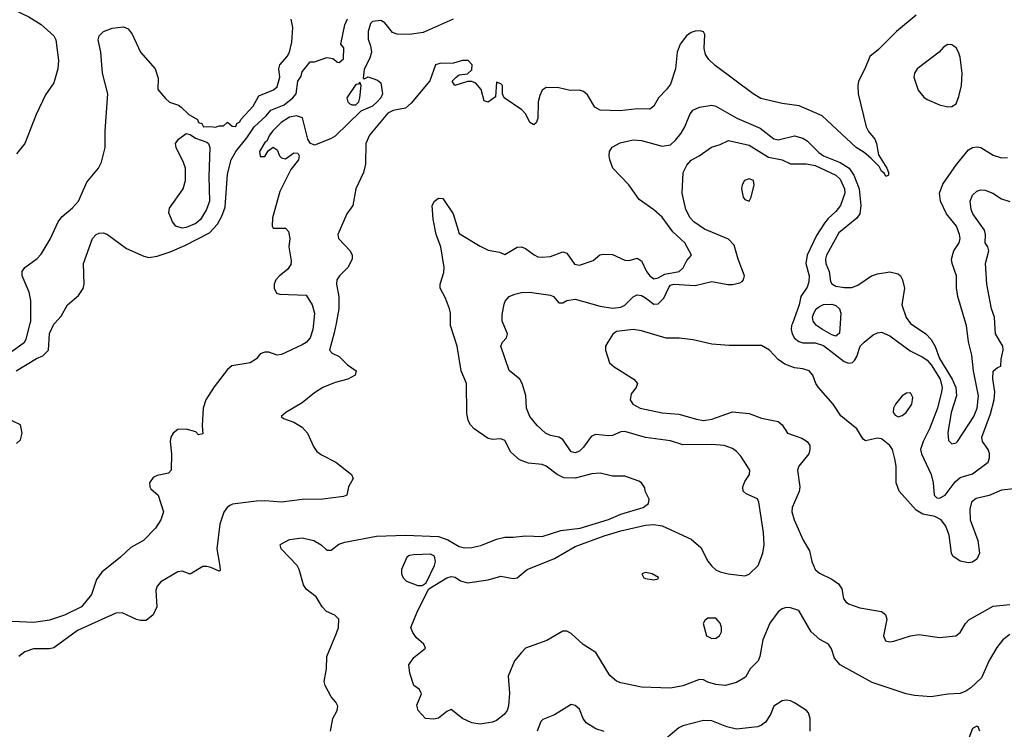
# Model space of a CAD drawing. Header units: inches. Extents: x 1384664 to 1536621, y 460766 to 646467.
# Tile 215 of 256: x 1464586 to 1469343, y 488038 to 491468. Entities that reach past the tile are written whole.
import ezdxf

# ---------------------------------------------------------------- set-up
doc = ezdxf.new("R2010")
doc.units = ezdxf.units.IN
doc.header["$MEASUREMENT"] = 0
doc.layers.add('B4468', color=7, linetype='Continuous')
doc.layers.add('B4469', color=7, linetype='Continuous')

msp = doc.modelspace()

# ---------------------------------------------------------------- linework, layer by layer
at = {"layer": 'B4468', "color": 5}
for points, elevation in [([(1466004.9, 490000), (1466001.8, 489970), (1465989.2, 489930), (1465970, 489908.3), (1465950, 489895.9), (1465850, 489849.7), (1465830, 489846), (1465790, 489860.9), (1465770, 489861.5), (1465747.2, 489852.8), (1465730, 489829.5), (1465698.8, 489810), (1465610, 489795.1), (1465590, 489777.6), (1465526, 489694), (1465485, 489630), (1465471.8, 489590), (1465467.3, 489507.3), (1465470, 489466), (1465450, 489462), (1465436.6, 489476.6), (1465390, 489488.4), (1465350, 489487.6), (1465327.3, 489470), (1465315.8, 489450), (1465312.7, 489430), (1465318.7, 489370), (1465317.3, 489290), (1465304.5, 489275.5), (1465250, 489265.6), (1465230, 489256), (1465212.4, 489230), (1465214, 489210), (1465220, 489200), (1465255.5, 489170), (1465280.7, 489090), (1465267.7, 489050), (1465242, 489010), (1465184.4, 488950), (1465122.4, 488917.6), (1465072.1, 488870), (1464982.1, 488797.9), (1464957.4, 488762.6), (1464933, 488690), (1464883.9, 488630), (1464802.7, 488590), (1464730, 488565.8), (1464654.5, 488554.5), (1464550, 488559.3)], 560), ([(1464550, 489866.3), (1464609, 489910), (1464616.9, 489923.1), (1464637, 490000)], 580), ([(1464569.1, 489770), (1464667.3, 489830), (1464697.1, 489842.9), (1464724.2, 489870), (1464730, 489951.3), (1464750, 489996), (1464753.7, 490000)], 560), ([(1466114.2, 490000), (1466105.6, 489954.4), (1466082.6, 489870), (1466095.4, 489855.4), (1466130, 489840.3), (1466170, 489800.4), (1466211.3, 489771.3), (1466206.4, 489750), (1466170.5, 489730), (1466110, 489714), (1466050, 489689.9), (1466010, 489664.2), (1465950, 489615.5), (1465871.6, 489570), (1465848.9, 489550), (1465860.4, 489540.4), (1465910, 489523), (1465950, 489498.6), (1465976.1, 489470), (1466004.9, 489404.9), (1466021.7, 489381.7), (1466044.7, 489364.7), (1466113.4, 489330), (1466188.2, 489270), (1466196.3, 489250), (1466175.3, 489210), (1466166, 489170), (1466150, 489163.5), (1466050.7, 489150), (1465950, 489149.1), (1465850, 489135.3), (1465770, 489142.3), (1465730, 489141.2), (1465613.9, 489126.1), (1465600.4, 489119.6), (1465587.6, 489110), (1465572.9, 489087.1), (1465552.4, 489030), (1465538.3, 488910), (1465553.4, 488826.6), (1465553.9, 488806.1), (1465550, 488802.4), (1465510, 488819.8), (1465490, 488825.2), (1465470, 488824.4), (1465410, 488788.5), (1465370, 488802), (1465350, 488798.8), (1465268.4, 488751.7), (1465249.5, 488730.5), (1465244.2, 488710), (1465247.6, 488630), (1465230, 488592), (1465196.1, 488563.9), (1465170, 488563.6), (1465150, 488569.6), (1465081.6, 488601.6), (1465050, 488599.1), (1464864.7, 488515.3), (1464750, 488431.9), (1464730, 488426.6), (1464652, 488428), (1464610, 488412.7), (1464581.5, 488390)], 580), ([(1466087.3, 488030), (1466098, 488090), (1466120.5, 488130), (1466123, 488150), (1466113.4, 488170), (1466090, 488196), (1466061.6, 488250), (1466056.4, 488270), (1466067.4, 488330), (1466069.1, 488390), (1466117.3, 488502.7), (1466126, 488530), (1466128.5, 488570), (1466108.2, 488590), (1466067.6, 488607.6), (1466046.7, 488630), (1466018.3, 488678.3), (1465970, 488715.5), (1465956.7, 488736.7), (1465936.9, 488810), (1465926, 488830), (1465849.3, 488910), (1465843.9, 488930), (1465847.2, 488932.8), (1465890, 488955), (1465950, 488963.1), (1466007.2, 488950), (1466043.1, 488930), (1466070, 488904.4), (1466090, 488903.8), (1466127, 488933), (1466156.6, 488943.4), (1466310, 488971), (1466450, 488976.8), (1466610, 488969.9), (1466653.9, 488953.9), (1466710, 488922.2), (1466735.2, 488915.2), (1466770, 488916.3), (1466813.9, 488926.1), (1466890, 488957.7), (1466930, 488967.6), (1466970, 488966.3), (1467030, 488973.3), (1467110, 488969.4), (1467200.6, 488999.4), (1467293.4, 489010), (1467430, 489052.9), (1467490, 489077.8), (1467599, 489110), (1467624.7, 489130), (1467627, 489150), (1467607.9, 489190), (1467605.8, 489205.8), (1467591, 489230), (1467577.3, 489237.3), (1467510, 489261.3), (1467450, 489262.3), (1467390, 489276.8), (1467350, 489272.9), (1467270, 489252.1), (1467214.3, 489254.3), (1467182.6, 489270), (1467130, 489310.2), (1467110, 489317.4), (1467044.3, 489324.3), (1467001.3, 489341.3), (1466958.4, 489378.4), (1466930, 489434.3), (1466910, 489442.9), (1466870, 489438.5), (1466850, 489444.1), (1466782, 489490), (1466763.7, 489510), (1466753.1, 489530), (1466746.1, 489566.1), (1466744, 489710), (1466719.1, 489770), (1466699.7, 489890), (1466667.2, 489990), (1466667.2, 490000)], 620), ([(1469370, 488496.8), (1469336.5, 488470), (1469306.6, 488433.4), (1469269.9, 488370.1), (1469233.6, 488286.4), (1469181.1, 488238.9), (1469157.6, 488222.4), (1469130, 488211), (1469070, 488208), (1468990, 488195.8), (1468910, 488201.1), (1468869.3, 488209.3), (1468704.4, 488264.4), (1468549.4, 488349.4), (1468522, 488382), (1468508, 488428), (1468493.4, 488450), (1468452.1, 488472.1), (1468410, 488508.7), (1468350, 488611.8), (1468310, 488625.7), (1468290, 488627), (1468270, 488621.1), (1468250, 488605.3), (1468210, 488552), (1468177, 488470), (1468162.8, 488390), (1468154.4, 488370), (1468115.9, 488330), (1468092.1, 488290), (1468050, 488263.8), (1467995.3, 488250), (1467950, 488254.7), (1467910, 488266.4), (1467890, 488277.6), (1467870, 488279.7), (1467790, 488247.7), (1467730, 488237.5), (1467590, 488241.2), (1467490, 488263.2), (1467470, 488271.3), (1467438, 488298), (1467369.1, 488409.1), (1467309, 488449), (1467250, 488502), (1467230, 488512.4), (1467210, 488512), (1467133, 488467), (1467030, 488430.2), (1467009.7, 488410), (1466977.2, 488370), (1466945.4, 488294.6), (1466952.3, 488212.3), (1466947.9, 488152.1), (1466940.4, 488130), (1466926.3, 488110), (1466890, 488080.3), (1466870, 488072.9), (1466810, 488063.1), (1466770.8, 488070), (1466724.9, 488090), (1466670, 488134), (1466650, 488123.8), (1466610, 488091.6), (1466587.6, 488087.6), (1466546, 488090), (1466510.8, 488130), (1466504.4, 488155.6), (1466526.8, 488210), (1466518, 488230), (1466490, 488250.8), (1466470.3, 488310), (1466466.5, 488350), (1466490, 488385.1), (1466546.8, 488430), (1466538.8, 488450), (1466501.4, 488481.4), (1466485.5, 488505.5), (1466476.3, 488530), (1466507.7, 488610), (1466562, 488718), (1466649.6, 488770.4), (1466670, 488776.2), (1466690, 488772.9), (1466715.4, 488755.4), (1466750, 488746.9), (1466850, 488761.5), (1466910, 488778.5), (1466970, 488767.7), (1466989.2, 488770.8), (1467037.1, 488810), (1467170, 488863.5), (1467270, 488921.8), (1467410, 488973.1), (1467490, 488997.2), (1467610, 489025.2), (1467650, 489028.2), (1467690, 489022.1), (1467830, 488956.9), (1467876.8, 488916.8), (1467910, 488850.9), (1467930, 488826.2), (1467950, 488808.7), (1467970, 488799.8), (1468008.7, 488790), (1468090, 488779.8), (1468110, 488788.1), (1468154, 488830), (1468177.3, 488890), (1468182.4, 488930), (1468179.1, 488990), (1468156.7, 489136.7), (1468150, 489152.7), (1468096.7, 489176.7), (1468081.6, 489190), (1468079.5, 489210), (1468090, 489236.2), (1468112, 489270), (1468112.9, 489290), (1468070, 489357.6), (1468050, 489380.3), (1468030, 489394.9), (1467990, 489409.2), (1467930, 489414), (1467790, 489413.4), (1467730, 489432.6), (1467610, 489449), (1467510, 489477.2), (1467490, 489475.3), (1467450, 489459), (1467430, 489455.9), (1467370, 489463.2), (1467360, 489460), (1467347.3, 489452.7), (1467310, 489401.3), (1467290, 489382), (1467270, 489373.8), (1467250, 489379.1), (1467210, 489439.6), (1467190.9, 489450.9), (1467150, 489457.5), (1467125.7, 489470), (1467085.8, 489505.8), (1467050, 489550.4), (1467034.4, 489590), (1467031.4, 489651.4), (1467014, 489710), (1467002.4, 489730), (1466951.6, 489771.6), (1466910.4, 489890), (1466919.3, 489910), (1466938.4, 489930), (1466942.6, 489950), (1466921.6, 490000)], 640), ([(1468319.5, 490000), (1468315.8, 489990), (1468313.5, 489970), (1468318.7, 489950), (1468330, 489929.3), (1468350, 489912.1), (1468370, 489906.7), (1468430, 489906.6), (1468470, 489892.5), (1468570, 489815.9), (1468590, 489807.7), (1468610, 489810.9), (1468618.9, 489821.1), (1468630, 489839.6), (1468647.5, 489890), (1468666.7, 489910), (1468710, 489944.1), (1468730, 489954.5), (1468750, 489956.9), (1468790, 489939.7), (1468887.9, 489867.9), (1468950, 489837.1), (1468970, 489822.8), (1468990, 489800.2), (1469033.5, 489730), (1469042.6, 489690), (1469040.1, 489670), (1469020.3, 489590), (1468981.5, 489490), (1468950.5, 489430), (1468938.4, 489390), (1468943.2, 489370), (1468990, 489269.7), (1468999.1, 489230), (1469003.9, 489170), (1469016.5, 489156.5), (1469030, 489155), (1469057.5, 489170), (1469105.5, 489234.5), (1469130, 489254.7), (1469190, 489272.7), (1469265.5, 489330), (1469272.2, 489350), (1469271.9, 489371.9), (1469265.8, 489390), (1469237.4, 489430), (1469234.9, 489450), (1469277.1, 489562.9), (1469294.3, 489630), (1469297.4, 489670), (1469288.1, 489731.9), (1469290, 489769), (1469310, 489786.6), (1469326, 489794), (1469327.9, 489827.9), (1469338.4, 489870), (1469336.4, 489890), (1469301.3, 489950), (1469297.5, 490000)], 640), ([(1468550.2, 490000), (1468546.7, 489953.3), (1468530, 489938.5), (1468510, 489943.9), (1468465, 489970), (1468435.3, 489990), (1468427.2, 490000)], 620), ([(1468889.6, 490000), (1468890, 489999.5), (1468963.9, 489950), (1468990, 489921.9), (1469010, 489888.5), (1469030.4, 489830), (1469090.7, 489730.7), (1469109, 489690), (1469111.6, 489650), (1469087.1, 489570), (1469070.4, 489470.4), (1469073.4, 489433.4), (1469090, 489417.8), (1469110, 489423), (1469117, 489430), (1469195.5, 489550), (1469211.8, 489590), (1469218.3, 489650), (1469194.4, 489770), (1469186.9, 489846.9), (1469170, 489910.7), (1469160.8, 489990), (1469157.8, 490000)], 620), ([(1469390, 489200.9), (1469330, 489194.1), (1469270, 489168.1), (1469206.5, 489153.5), (1469184.7, 489135.3), (1469177.1, 489102.9), (1469178, 489050), (1469215.6, 488950), (1469223.7, 488890), (1469210, 488860.7), (1469190, 488846.6), (1469170, 488842.6), (1469130, 488850.9), (1469094.6, 488874.6), (1469087.5, 488890), (1469076.5, 488976.5), (1469060.7, 489020.7), (1469037.6, 489050), (1469007, 489067), (1468950, 489077.4), (1468916.6, 489096.6), (1468835.8, 489190), (1468821.5, 489230), (1468821.4, 489310), (1468815.1, 489344.9), (1468802.8, 489390), (1468790.5, 489410), (1468750, 489441.5), (1468730, 489445), (1468672.6, 489432.6), (1468660.9, 489440.9), (1468631.1, 489490), (1468553.7, 489553.7), (1468515.8, 489610), (1468444.8, 489690), (1468432.1, 489710), (1468418.9, 489750), (1468400.7, 489770), (1468370, 489781), (1468330, 489784.5), (1468283.6, 489803.6), (1468250, 489824.7), (1468208.3, 489870), (1468170, 489893.5), (1468013.3, 489893.3), (1467930, 489900.4), (1467840.4, 489920.4), (1467771.6, 489928.4), (1467710, 489928.5), (1467590, 489964.5), (1467550.2, 489969.8), (1467470, 489960.7), (1467452, 489948), (1467427.7, 489910), (1467416.3, 489890), (1467415.5, 489870), (1467436.3, 489810), (1467458.8, 489790), (1467553.4, 489730), (1467570.6, 489710), (1467564.9, 489690), (1467539.9, 489660.1), (1467535.5, 489630), (1467548, 489610), (1467583, 489590), (1467690, 489567.1), (1467770, 489561.8), (1467856.5, 489536.5), (1467890, 489531.1), (1467930, 489537.4), (1468030, 489572.2), (1468110, 489564.7), (1468170, 489541.6), (1468250, 489525.7), (1468270.4, 489510), (1468296.3, 489470), (1468365.3, 489445.3), (1468390.4, 489430), (1468403.1, 489410), (1468404.2, 489390), (1468398.9, 489370), (1468350.2, 489310), (1468344.5, 489290), (1468355, 489210), (1468351.8, 489188.2), (1468318, 489110), (1468317, 489090), (1468328.5, 489050), (1468371.6, 488951.6), (1468401.4, 488901.4), (1468413.6, 488850), (1468430, 488810.4), (1468450, 488792.4), (1468510, 488763.8), (1468541.8, 488741.8), (1468557.8, 488717.8), (1468566.7, 488670), (1468576.4, 488656.4), (1468590, 488644.9), (1468645.8, 488625.8), (1468750, 488607.2), (1468770, 488592.4), (1468775.5, 488570), (1468760.3, 488490), (1468770, 488466.4), (1468790, 488461.7), (1468810, 488464.6), (1468890, 488490.3), (1468930, 488496.5), (1469030, 488482.6), (1469108.7, 488490), (1469130, 488506), (1469156.4, 488550), (1469172.2, 488567.8), (1469290, 488633.4), (1469370, 488641.3)], 660), ([(1464570, 489420.3), (1464590, 489437.1), (1464598.5, 489470), (1464589.2, 489510), (1464550, 489529.4)], 560), ([(1468405.3, 488030), (1468406, 488090), (1468397.7, 488117.7), (1468386.8, 488130), (1468330, 488166.8), (1468310, 488176), (1468290, 488178.8), (1468270, 488176.3), (1468230, 488150.4), (1468213.3, 488110), (1468190, 488073.4), (1468170, 488058), (1468150, 488050.2), (1468050, 488038.9), (1468003, 488050), (1467930, 488078.8), (1467890, 488080.8), (1467790, 488055.9), (1467770, 488046.1), (1467710, 487993.8)], 620), ([(1467410, 488027.1), (1467370, 488041.3), (1467322.8, 488070), (1467308.2, 488090), (1467290, 488136.4), (1467270, 488153.7), (1467250, 488158.7), (1467170, 488108.6), (1467113.9, 488086.1), (1467103.4, 488076.6), (1467086.6, 488030)], 620), ([(1469225.5, 488030), (1469217.1, 488050), (1469210, 488054.3), (1469190, 488043), (1469137.2, 487902.8)], 620)]:
    msp.add_lwpolyline(points, dxfattribs=dict(at, elevation=elevation))
for points, elevation in [([(1468890, 489664.2), (1468870, 489662.2), (1468850, 489649.7), (1468818.2, 489610), (1468808.4, 489590), (1468806.5, 489570), (1468816.5, 489556.5), (1468830, 489548.4), (1468850, 489554.7), (1468868.4, 489570), (1468896.5, 489610), (1468901.5, 489641.5)], 660), ([(1466570, 488885.4), (1466490, 488881.1), (1466470, 488877.8), (1466457, 488870), (1466430.4, 488810), (1466430.5, 488790.5), (1466438.8, 488770), (1466454.9, 488754.9), (1466510, 488733.4), (1466530, 488733.7), (1466550, 488746.8), (1466589.9, 488830), (1466594.1, 488850), (1466590, 488875)], 640), ([(1467610, 488796.2), (1467591.3, 488790), (1467601, 488770), (1467610, 488766.4), (1467650, 488760.7), (1467670, 488766), (1467671.6, 488771.6), (1467642, 488790)], 660), ([(1467950, 488575.1), (1467910, 488575.1), (1467895.9, 488564.1), (1467888.2, 488550), (1467904.4, 488490), (1467930, 488477), (1467950, 488478.9), (1467967.3, 488490), (1467976.4, 488510), (1467977.4, 488530), (1467971, 488551)], 660)]:
    msp.add_lwpolyline(points, close=True, dxfattribs=dict(at, elevation=elevation))
at = {"layer": 'B4469', "color": 5}
for points, elevation in [([(1464556.6, 491516.6), (1464630, 491482), (1464690, 491444), (1464750, 491389.7), (1464760.2, 491370), (1464773.6, 491270), (1464769.8, 491230), (1464750, 491162), (1464710, 491103.8), (1464665.1, 491010), (1464611.3, 490870), (1464570, 490819.1)], 620), ([(1464637, 490000), (1464639.7, 490010), (1464639.4, 490110), (1464631.1, 490151.1), (1464598, 490230), (1464598.2, 490250), (1464609.9, 490270.1), (1464670, 490313), (1464690, 490335), (1464732.8, 490407.2), (1464771.4, 490490), (1464790, 490515), (1464841, 490559), (1464869.1, 490590), (1464910, 490682), (1464966.2, 490750), (1464980.9, 490779.1), (1464999.4, 490850), (1464998.7, 490930), (1465011.6, 491110), (1464985.6, 491210), (1464977.2, 491310), (1464964.4, 491370), (1464970, 491390.3), (1464990, 491410.3), (1465033.2, 491426.8), (1465086.6, 491433.4), (1465110, 491422.7), (1465130, 491397.3), (1465170.1, 491310), (1465240.6, 491230), (1465254.3, 491185.7), (1465253, 491130), (1465290, 491086.9), (1465310, 491069.3), (1465353.8, 491053.8), (1465365.3, 491045.3), (1465403, 491010), (1465444.7, 490984.7), (1465450, 490970.8), (1465466, 490966), (1465474, 490950), (1465510, 490952), (1465532.5, 490947.5), (1465550, 490954), (1465570, 490954), (1465590, 490972), (1465612.7, 490952.7), (1465630, 490952), (1465634.2, 490965.8), (1465650, 490974), (1465654.3, 490985.7), (1465714, 491050), (1465740.6, 491099.4), (1465811.7, 491128.3), (1465830, 491143.1), (1465842.2, 491190), (1465838.6, 491230), (1465842, 491250), (1465878.1, 491290), (1465889.6, 491310.4), (1465901, 491359), (1465906, 491430), (1465896.9, 491470)], 580), ([(1464753.7, 490000), (1464785.6, 490034.4), (1464816, 490090), (1464870, 490134.8), (1464891.7, 490168.3), (1464897, 490190), (1464894, 490290), (1464936.9, 490410), (1464955.1, 490430), (1464970, 490436.5), (1464990, 490437.6), (1465010, 490429.1), (1465102.3, 490362.3), (1465185.1, 490325.1), (1465210, 490318.8), (1465250, 490324.4), (1465313.6, 490346.4), (1465383.5, 490376.5), (1465502.7, 490437.3), (1465540.9, 490479.1), (1465562.3, 490517.7), (1465578.7, 490561.3), (1465590, 490720.7), (1465606.9, 490790), (1465630.4, 490830), (1465683.7, 490896.3), (1465718.2, 490950), (1465777.1, 491002.9), (1465799.9, 491030), (1465863.6, 491056.4), (1465905.9, 491090), (1465921.6, 491110), (1465929.8, 491170), (1465945.3, 491194.7), (1465950, 491216), (1465990, 491264.7), (1466010, 491264.7), (1466070, 491284.7), (1466099.6, 491279.6), (1466122, 491262), (1466130, 491261), (1466150, 491278), (1466151.3, 491331.3), (1466138, 491350), (1466157, 491443), (1466170, 491472)], 560), ([(1466680.7, 491470), (1466534.6, 491405.4), (1466470, 491395.8), (1466410, 491397.7), (1466386.3, 491406.3), (1466350, 491452.4), (1466330, 491463.1), (1466290, 491458.3), (1466281.1, 491450), (1466268.9, 491410), (1466270, 491374), (1466281, 491341), (1466284.9, 491310), (1466277.5, 491282.5), (1466250, 491228), (1466245.4, 491185.4), (1466250, 491182), (1466270, 491192), (1466315.3, 491175.3), (1466330, 491162), (1466339.1, 491110), (1466330.6, 491090), (1466313.4, 491070), (1466290, 491049.2), (1466234.7, 491025.3), (1466110, 490904.7), (1466088.1, 490891.9), (1466010, 490862), (1465990, 490871.5), (1465978.7, 490890), (1465952.9, 490992.9), (1465922.5, 491002.5), (1465890, 490996.2), (1465849.3, 490970.7), (1465809.2, 490930), (1465792.4, 490910), (1465779.3, 490880.7), (1465770, 490874), (1465743.8, 490830), (1465747.3, 490807.3), (1465770, 490806.8), (1465786, 490834), (1465810, 490851.3), (1465830, 490838), (1465840.5, 490810), (1465850, 490800.5), (1465870, 490795.8), (1465910, 490823.7), (1465930, 490823), (1465936.9, 490810), (1465932.4, 490790), (1465896.2, 490743.8), (1465843.4, 490636.6), (1465807.9, 490510), (1465806.3, 490470), (1465810, 490460.7), (1465870, 490460.3), (1465884.7, 490444.7), (1465891.3, 490410), (1465886.5, 490370), (1465897.2, 490302.8), (1465895.3, 490284.7), (1465879.9, 490260.1), (1465841, 490230), (1465822.8, 490210), (1465816, 490190), (1465816, 490170), (1465826.8, 490146.8), (1465842, 490142), (1465970, 490136), (1465998.4, 490090), (1466010.2, 490050.2), (1466004.9, 490000)], 560), ([(1468917.8, 491490), (1468822.2, 491410), (1468735.8, 491324.2), (1468693.8, 491290), (1468670.1, 491229.9), (1468639, 491170), (1468634.8, 491150), (1468637.1, 491110), (1468675.8, 490950), (1468687, 490927), (1468718, 490890), (1468725.8, 490870), (1468735.1, 490815.1), (1468776.4, 490750), (1468784, 490730), (1468783.6, 490716.4), (1468770.6, 490709.4), (1468764, 490724), (1468750, 490735.1), (1468738.3, 490758.3), (1468698.7, 490798.7), (1468666.4, 490826.4), (1468628.2, 490850), (1468463.3, 491003.3), (1468352, 491052), (1468270, 491062.7), (1468167.2, 491087.2), (1468129.8, 491109.8), (1467946.7, 491246.7), (1467915.7, 491275.7), (1467900.2, 491300.2), (1467893.8, 491330), (1467895.6, 491395.6), (1467889.3, 491409.3), (1467874, 491414), (1467850, 491412.9), (1467830, 491405.2), (1467808.4, 491390), (1467776.6, 491350), (1467761.9, 491310), (1467755, 491230), (1467730, 491155.7), (1467711.6, 491130), (1467672.4, 491090), (1467650, 491049.9), (1467630, 491034.8), (1467570, 491037.5), (1467487, 491027), (1467390, 491029.9), (1467365.2, 491045.2), (1467330, 491104.2), (1467310, 491120.6), (1467290, 491126.3), (1467246.2, 491126.2), (1467190, 491138.2), (1467130, 491139.8), (1467110, 491127.1), (1467099.4, 491100.6), (1467090.6, 491070), (1467090.1, 490989.9), (1467081.1, 490970), (1467070, 490960.2), (1467050, 490970.9), (1467031.1, 491011.1), (1467012.4, 491032.4), (1466926, 491090), (1466918, 491110), (1466918, 491150), (1466910, 491158), (1466890, 491166), (1466884.7, 491095.3), (1466850, 491069), (1466830, 491075.3), (1466815.6, 491130), (1466790, 491161.6), (1466770, 491169.6), (1466750, 491169.6), (1466688, 491150), (1466675.3, 491170), (1466694, 491190), (1466710, 491200.7), (1466750, 491206.8), (1466770, 491226), (1466772.8, 491250), (1466752.3, 491270), (1466724.9, 491270), (1466682.6, 491257.4), (1466615.6, 491255.6), (1466594.4, 491250), (1466567.6, 491172.4), (1466476.5, 491063.5), (1466450, 491040.4), (1466390, 491029.2), (1466364.2, 491015.8), (1466275.3, 490910), (1466258, 490870), (1466256.6, 490770), (1466247.5, 490730), (1466210.2, 490650), (1466195.3, 490570), (1466166, 490530), (1466123.1, 490430), (1466126, 490410), (1466182.3, 490350), (1466191.5, 490330), (1466191.6, 490310), (1466171.6, 490270), (1466131.7, 490230), (1466118.5, 490210), (1466116.2, 490190), (1466128.3, 490128.3), (1466127.3, 490070), (1466114.2, 490000)], 580), ([(1466667.2, 490000), (1466667, 490050), (1466662, 490070), (1466642.5, 490122.5), (1466617.3, 490170), (1466617.2, 490190), (1466634.7, 490245.3), (1466636.3, 490270), (1466620.2, 490370), (1466598.6, 490430), (1466583.1, 490503.1), (1466578.8, 490570), (1466590, 490591), (1466610, 490605.1), (1466630, 490604.2), (1466679.9, 490530), (1466710, 490434), (1466810, 490372.8), (1466850, 490354), (1466904.8, 490344.8), (1466930, 490332.7), (1466990, 490367.8), (1467010, 490369.6), (1467030, 490362.4), (1467071, 490331), (1467090, 490322.4), (1467110, 490319.7), (1467150, 490324), (1467210, 490346.6), (1467230, 490339.7), (1467266.5, 490286.5), (1467290, 490281), (1467356.8, 490303.2), (1467389, 490331), (1467405.3, 490334.7), (1467450, 490332.9), (1467510, 490305.2), (1467530, 490304.2), (1467570, 490315.8), (1467590, 490302), (1467614.2, 490250), (1467629.9, 490229.9), (1467650, 490215.9), (1467670, 490219.6), (1467702.5, 490237.5), (1467772.1, 490250), (1467791.4, 490268.6), (1467810, 490303.8), (1467831.3, 490330), (1467800.4, 490390), (1467741.8, 490441.8), (1467690, 490513.5), (1467650, 490548.5), (1467579.2, 490599.2), (1467528.8, 490668.8), (1467451, 490750), (1467436.8, 490790), (1467434.4, 490810), (1467435.7, 490830), (1467447.9, 490852.1), (1467487.3, 490872.7), (1467550, 490887.2), (1467590, 490883.2), (1467690, 490856.9), (1467730, 490863.4), (1467754.9, 490885.1), (1467781.4, 490918.6), (1467799.8, 490950), (1467823.7, 491010), (1467838.6, 491030), (1467870, 491044.9), (1467930, 491054), (1467950, 491050.4), (1468051.4, 490991.4), (1468163.4, 490943.4), (1468230, 490891.6), (1468250, 490887.6), (1468330, 490905.8), (1468370, 490894.6), (1468390, 490882.3), (1468446.6, 490826.6), (1468469.9, 490810), (1468550, 490776.8), (1468593.1, 490750), (1468616.1, 490716.1), (1468641.5, 490650), (1468650.8, 490569.2), (1468645.9, 490530), (1468630, 490508.9), (1468543, 490437), (1468483.7, 490330), (1468478.8, 490310), (1468481.4, 490290), (1468496.3, 490250), (1468502.8, 490202.8), (1468510.6, 490190.6), (1468530, 490179.5), (1468570, 490173), (1468606.8, 490173.2), (1468635.9, 490184.1), (1468702, 490230), (1468730, 490239.8), (1468790, 490249.8), (1468830, 490240.2), (1468841.1, 490230), (1468851.9, 490210), (1468860.5, 490170), (1468847.9, 490090), (1468868.8, 490028.8), (1468889.6, 490000)], 620), ([(1466921.6, 490000), (1466917.5, 490010), (1466917.2, 490042.8), (1466926.7, 490093.3), (1466931.8, 490108.2), (1466950.3, 490129.7), (1466978, 490142), (1467010.3, 490149.7), (1467049.4, 490150.6), (1467150, 490136.6), (1467165.7, 490130), (1467190, 490099.7), (1467210, 490099.8), (1467228.7, 490111.3), (1467270, 490116.9), (1467390, 490083.3), (1467450, 490072.8), (1467490, 490078.5), (1467510, 490087.6), (1467550, 490129), (1467570, 490137.9), (1467590, 490134.1), (1467610, 490123.2), (1467650, 490092.8), (1467670, 490093.9), (1467698.7, 490121.3), (1467723.5, 490176.5), (1467730, 490184.4), (1467747.2, 490190), (1467850, 490183.1), (1467930, 490203.2), (1468008.1, 490188.1), (1468030, 490188.4), (1468064.7, 490195.3), (1468077.2, 490202.8), (1468083.6, 490210), (1468087.8, 490230), (1468057.6, 490310), (1468038.2, 490378.2), (1468010, 490407.8), (1467895.1, 490455.1), (1467843.5, 490490), (1467825.4, 490510), (1467804.6, 490550), (1467786, 490630), (1467792, 490730), (1467810, 490764), (1467830, 490788.5), (1467869.5, 490810.5), (1467927.7, 490852.3), (1467970, 490864.5), (1468010, 490884.1), (1468110, 490860.8), (1468203.8, 490803.8), (1468269.9, 490789.9), (1468310, 490771.8), (1468388.2, 490771.8), (1468430, 490763.4), (1468530, 490716.9), (1468550, 490697.1), (1468571.5, 490650), (1468572.1, 490630), (1468552.5, 490570), (1468530, 490540.2), (1468492.5, 490507.5), (1468474.9, 490485.1), (1468435.2, 490424.8), (1468390.8, 490330), (1468384.4, 490290), (1468399.6, 490230), (1468399.3, 490200.7), (1468390, 490175.3), (1468360.3, 490130), (1468352.5, 490090), (1468319.5, 490000)], 640), ([(1469157.8, 490000), (1469118.8, 490130), (1469111.8, 490171.8), (1469112.9, 490230), (1469090.7, 490290), (1469087.5, 490310), (1469100.1, 490350), (1469124.8, 490390), (1469129.5, 490410), (1469127.1, 490430), (1469112.5, 490470), (1469063.8, 490530), (1469035.3, 490590), (1469030.2, 490630), (1469046.9, 490673.1), (1469111.9, 490768.1), (1469170, 490838.4), (1469190, 490849.6), (1469210, 490852.8), (1469230, 490849.7), (1469290, 490813.1), (1469330, 490800.4), (1469358.9, 490801.1)], 620), ([(1469297.5, 490000), (1469295.3, 490030), (1469281.4, 490070), (1469259.6, 490190), (1469252.9, 490290), (1469268.4, 490350), (1469263.2, 490370), (1469251.3, 490390), (1469251.8, 490430), (1469247.4, 490450), (1469191, 490530), (1469182.5, 490550), (1469179, 490590), (1469190, 490619.7), (1469210, 490638.8), (1469230, 490646), (1469250, 490644.1), (1469287.3, 490630), (1469330, 490601.7), (1469370, 490589.8)], 640), ([(1468427.2, 490000), (1468419.1, 490010), (1468416.9, 490030), (1468423.3, 490050), (1468434.9, 490070), (1468450, 490082.1), (1468470, 490090.5), (1468510, 490092.5), (1468530, 490086.2), (1468546.8, 490070), (1468554, 490050), (1468550.2, 490000)], 620)]:
    msp.add_lwpolyline(points, dxfattribs=dict(at, elevation=elevation))
for points, elevation in [([(1469070, 491347.1), (1469050, 491335.3), (1469028.2, 491310), (1468921.5, 491230), (1468908.6, 491210), (1468905.7, 491190), (1468927.8, 491127.8), (1468953.9, 491093.9), (1468970, 491082.5), (1469030, 491055.8), (1469070, 491046.4), (1469090, 491047.9), (1469110, 491061.3), (1469124.2, 491095.8), (1469136.6, 491150), (1469139, 491210), (1469130, 491286.6), (1469122.1, 491310), (1469110, 491331.6), (1469099.4, 491339.4), (1469090, 491345.7)], 620), ([(1466230, 491166), (1466223.6, 491156.4), (1466210, 491154), (1466166, 491090), (1466171.3, 491070), (1466180.7, 491060.7), (1466190, 491056), (1466210, 491056), (1466224, 491070), (1466229, 491090), (1466235.3, 491150)], 560), ([(1465370, 490460.6), (1465340.5, 490470), (1465323.8, 490490), (1465305.7, 490534.3), (1465310, 490557.3), (1465375.6, 490650), (1465387.3, 490690), (1465387.3, 490750), (1465378, 490778), (1465341.6, 490850), (1465338.9, 490870), (1465352.3, 490890), (1465390, 490917.2), (1465410, 490913.4), (1465435.4, 490895.4), (1465490, 490876.5), (1465498.1, 490870), (1465504.7, 490850), (1465500.2, 490710), (1465503.6, 490590), (1465488.8, 490550), (1465458.7, 490501.3), (1465437.1, 490482.9), (1465390, 490463.9)], 560), ([(1468110, 490698.3), (1468088.4, 490690), (1468077.1, 490670), (1468073.4, 490650), (1468080.7, 490610), (1468090, 490598.8), (1468110, 490591), (1468120.9, 490610), (1468135.4, 490670), (1468131.2, 490690)], 660)]:
    msp.add_lwpolyline(points, close=True, dxfattribs=dict(at, elevation=elevation))

doc.saveas('drawing.dxf')
